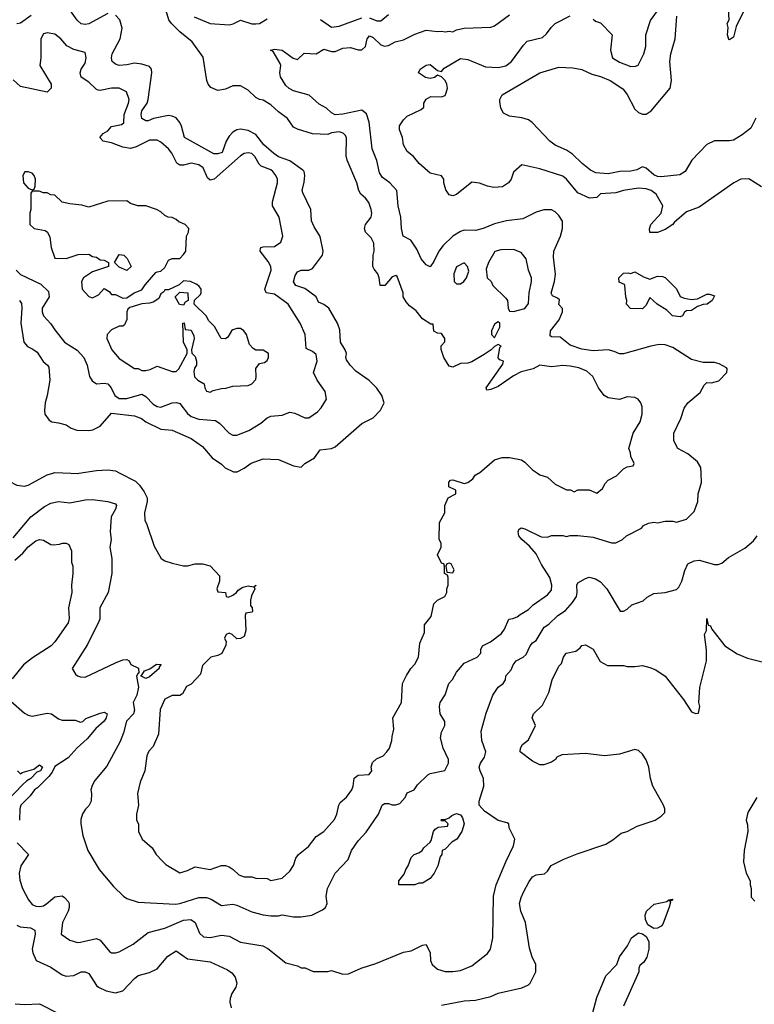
# Model space of a CAD drawing. Header units: inches. Extents: x 2348352 to 2479776, y 460422 to 613655.
# Tile 171 of 256: x 2391365 to 2395241, y 517199 to 522391. Entities that reach past the tile are written whole.
import ezdxf

# ---------------------------------------------------------------- set-up
doc = ezdxf.new("R2010")
doc.units = ezdxf.units.IN
doc.header["$MEASUREMENT"] = 0
doc.layers.add('C3591', color=7, linetype='Continuous')
doc.layers.add('C3592', color=7, linetype='Continuous')

msp = doc.modelspace()

# ---------------------------------------------------------------- linework, layer by layer
at = {"layer": 'C3591', "color": 4}
for points, elevation in [([(2391276.9, 520000), (2391278, 519998), (2391310, 519958), (2391350, 519936), (2391390, 519931), (2391410, 519936), (2391510, 519990.8), (2391540.7, 520000)], 96), ([(2391330, 519658), (2391424, 519770), (2391496.5, 519823.5), (2391530, 519841), (2391570, 519850.7), (2391630, 519842.8), (2391710, 519858.8), (2391750, 519861), (2391830, 519851), (2391870, 519838), (2391876, 519830), (2391870.8, 519810), (2391846.8, 519770), (2391842.8, 519690), (2391846.8, 519650), (2391840.7, 519610), (2391850.8, 519550), (2391850.8, 519470), (2391831.1, 519371.1), (2391787.3, 519290), (2391787.3, 519230), (2391782.5, 519217.5), (2391723.4, 519096.6), (2391642, 518970), (2391659.6, 518939.6), (2391670, 518932), (2391685.4, 518925.4), (2391710, 518924.7), (2391870, 518999.1), (2391910, 519016), (2391930, 519018), (2391942, 519010), (2391951.3, 518991.3), (2391991.6, 518971.6), (2391994, 518946), (2391990, 518946), (2391982, 518930), (2391992.1, 518872.1), (2391982.6, 518830), (2391963, 518790), (2391970.7, 518750), (2391966, 518730), (2391927.7, 518692.3), (2391913, 518630), (2391895.2, 518584.8), (2391825.4, 518454.6), (2391760.7, 518379.3), (2391747.1, 518352.9), (2391741, 518330), (2391744.7, 518310), (2391742, 518270), (2391730, 518246), (2391711.6, 518228.4), (2391696.9, 518203.1), (2391687.1, 518172.9), (2391686.8, 518150), (2391698, 518090), (2391724.7, 518010), (2391784.7, 517910), (2391859.8, 517819.8), (2391912, 517770), (2391930, 517758), (2391990, 517738), (2392187.5, 517727.5), (2392210, 517730.7), (2392310, 517762.8), (2392350, 517762.8), (2392374.4, 517754.4), (2392430, 517721), (2392490, 517726.8), (2392510, 517722.8), (2392590, 517687.3), (2392650, 517670.8), (2392690, 517666), (2392730, 517666), (2392750, 517671), (2392810, 517661), (2392850, 517661), (2392906, 517670), (2392963.1, 517696.9), (2392978, 517710), (2392988, 517730), (2392982, 517770), (2392989, 517810), (2393028.7, 517890), (2393098, 517962), (2393115.3, 518010), (2393150, 518062), (2393192.5, 518107.5), (2393258.6, 518201.4), (2393278, 518250), (2393290, 518258), (2393310, 518258), (2393330, 518251.3), (2393350, 518251.3), (2393370, 518258), (2393399, 518290), (2393410, 518314), (2393446, 518330), (2393463.1, 518356.9), (2393518, 518410), (2393530, 518416), (2393608.7, 518431.3), (2393628, 518470), (2393628, 518490), (2393599, 518550), (2393584.7, 518604.7), (2393590, 518634), (2393608, 518670), (2393608, 518690), (2393584, 518730), (2393579, 518770), (2393584, 518790), (2393609.1, 518830.9), (2393628.7, 518890), (2393648.9, 518911.1), (2393668.7, 518950), (2393710, 518998), (2393779, 519030), (2393798, 519050), (2393798, 519070), (2393806, 519090), (2393848.9, 519111.1), (2393906.3, 519153.7), (2393923.2, 519176.8), (2393946, 519230), (2393967.3, 519232.7), (2393990, 519242), (2394004.7, 519255.3), (2394050, 519281), (2394074.5, 519305.5), (2394150, 519358), (2394170, 519382), (2394173.2, 519410), (2394161.2, 519450), (2394118.6, 519518.6), (2394090, 519575.3), (2394054.8, 519614.8), (2394014, 519650), (2393999, 519670), (2393995.3, 519690), (2393998, 519702), (2394010, 519712), (2394030, 519706), (2394116.4, 519663.6), (2394150, 519662), (2394170, 519671.3), (2394230, 519671), (2394250, 519666), (2394270, 519671), (2394309.1, 519670.9), (2394390, 519662.8), (2394487.3, 519632.7), (2394510, 519632), (2394546, 519650), (2394566, 519670), (2394646, 519710), (2394656.4, 519723.6), (2394683.1, 519736.9), (2394710, 519742), (2394730, 519738), (2394770, 519746), (2394810, 519746), (2394830, 519741), (2394883.1, 519756.9), (2394923.1, 519796.9), (2394934.6, 519825.4), (2394942, 519850), (2394944, 519890), (2394962, 519950), (2394959.5, 520000)], 92), ([(2391634, 520000), (2391670, 519998.8), (2391677.9, 520000)], 96), ([(2391894.2, 520000), (2391976.7, 519956.7), (2391997.3, 519937.3), (2392022, 519902), (2392037.1, 519870), (2392038, 519850), (2392022.8, 519790), (2392024.7, 519750), (2392034.4, 519734.4), (2392075.3, 519615.3), (2392112, 519550), (2392130, 519538), (2392170, 519524.7), (2392230, 519512), (2392250, 519512), (2392290, 519522), (2392330, 519522), (2392370, 519511.3), (2392418.8, 519458.8), (2392418.8, 519430), (2392404.7, 519390), (2392410, 519374), (2392451, 519371), (2392454, 519350), (2392466.4, 519346.4), (2392490, 519356), (2392508.7, 519370), (2392517, 519383), (2392541.6, 519398.4), (2392570, 519405.5), (2392599, 519401), (2392612, 519410), (2392602, 519398), (2392606, 519390), (2392587.2, 519352.8), (2392582, 519330), (2392582, 519302), (2392592, 519290), (2392594, 519270), (2392590, 519266), (2392558, 519262), (2392554, 519250), (2392558, 519170), (2392550, 519138), (2392530, 519128), (2392510, 519126), (2392486, 519150), (2392470, 519155.3), (2392454, 519150), (2392444.7, 519130), (2392454, 519110), (2392452.7, 519092.7), (2392431.3, 519048.7), (2392410, 519038), (2392374, 519030), (2392351.6, 519008.4), (2392330, 518986), (2392319.8, 518940.2), (2392270, 518888), (2392245.4, 518874.6), (2392223.6, 518836.4), (2392210, 518828), (2392170, 518828), (2392131.6, 518808.4), (2392106.4, 518753.6), (2392096.8, 518623.2), (2392070, 518558), (2392046.4, 518533.6), (2392036, 518510), (2392026, 518430), (2392001, 518370), (2391986, 518310), (2391991, 518250), (2391981, 518201), (2391982, 518170), (2391992, 518150), (2391992, 518110), (2392012, 518070), (2392063.6, 518023.6), (2392084.7, 517990), (2392116, 517956), (2392136.9, 517936.9), (2392210, 517892), (2392250, 517904.7), (2392290, 517924.7), (2392370, 517910.8), (2392430, 517931.3), (2392450, 517931.3), (2392470, 517924.7), (2392492, 517910), (2392522, 517882), (2392550, 517872), (2392590, 517872), (2392610, 517864.7), (2392670, 517862), (2392690, 517852), (2392750, 517864.7), (2392790, 517902), (2392808.9, 517931.1), (2392822, 517970), (2392835.3, 517990), (2392889.4, 518030.6), (2392930, 518084.7), (2392970, 518111.3), (2393025.6, 518174.4), (2393038.6, 518201.4), (2393049, 518250), (2393056.5, 518263.5), (2393089.4, 518290.6), (2393117.2, 518330), (2393125.2, 518350), (2393130, 518391.3), (2393150, 518406.8), (2393209, 518411), (2393222, 518430), (2393219, 518450), (2393226.3, 518473.7), (2393246.8, 518493.2), (2393282, 518510), (2393302, 518530), (2393315.3, 518550), (2393329, 518591), (2393329.3, 518610.7), (2393339, 518650), (2393334, 518710), (2393379, 518790), (2393385.2, 518890), (2393406.6, 518933.4), (2393428.7, 518970), (2393450, 518992), (2393469, 519030), (2393476.4, 519103.6), (2393500.4, 519159.6), (2393500.4, 519199.6), (2393536.5, 519243.5), (2393549.1, 519310.9), (2393569.1, 519330.9), (2393608, 519350), (2393618, 519370), (2393618, 519390), (2393626, 519410), (2393626, 519450), (2393622, 519462), (2393606, 519470), (2393606, 519510), (2393602, 519522), (2393590, 519526), (2393568.7, 519570), (2393588, 519610), (2393588, 519630), (2393578, 519650), (2393580.4, 519739.6), (2393608, 519790), (2393608, 519830), (2393626, 519870), (2393666, 519890), (2393666, 519910), (2393628.4, 519928.4), (2393628.4, 519951.6), (2393638, 519962), (2393650, 519964.7), (2393710, 519946), (2393730, 519951), (2393755.3, 519970), (2393768, 519990), (2393786.3, 520000)], 96), ([(2394097, 520000), (2394110, 519991.3), (2394150, 519978), (2394190, 519942), (2394250, 519912), (2394271.1, 519911.1), (2394290, 519902), (2394310, 519912), (2394370, 519912), (2394410, 519894), (2394440.4, 519919.6), (2394454.6, 519945.4), (2394470, 519962), (2394513.6, 519986.4), (2394527.4, 520000)], 96), ([(2391352, 518050), (2391412, 517990), (2391370.9, 517929.1), (2391362.8, 517890), (2391366.4, 517853.6), (2391380.7, 517810), (2391411, 517750), (2391430, 517726), (2391450, 517716), (2391470, 517714.8), (2391490, 517718.8), (2391508.7, 517730), (2391550, 517766), (2391588.9, 517771.1), (2391602, 517762), (2391621, 517741), (2391626, 517730), (2391626, 517710), (2391621, 517690), (2391591, 517630), (2391584.7, 517570), (2391630, 517538), (2391670, 517526), (2391686.4, 517526.4), (2391770, 517546), (2391790, 517538), (2391838, 517478), (2391850, 517471), (2391870, 517471), (2391890, 517476), (2391963.2, 517516.8), (2392042, 517578), (2392130, 517600.7), (2392230, 517643), (2392267.3, 517647.3), (2392290, 517631.3), (2392314.4, 517574.4), (2392335.3, 517555.3), (2392370, 517551), (2392430, 517564), (2392470, 517558.8), (2392530, 517526.8), (2392647.1, 517507.1), (2392673.7, 517493.7), (2392770, 517418), (2392830, 517402), (2392850, 517392), (2392871.1, 517391.1), (2392912.7, 517372.7), (2392990, 517372), (2393010, 517378), (2393070, 517358), (2393100.4, 517359.6), (2393166, 517390), (2393244.7, 517415.3), (2393390, 517474.8), (2393430, 517481), (2393490, 517512), (2393510, 517514), (2393531.1, 517471.1), (2393532, 517430), (2393542, 517410), (2393570, 517384.7), (2393610, 517372), (2393650, 517372), (2393690, 517378), (2393750, 517402), (2393832.9, 517467.1), (2393848.7, 517490), (2393862, 517550), (2393864, 517770), (2393879, 517830), (2393929.3, 517950.7), (2393970, 518034), (2393978, 518070), (2393948, 518130), (2393946, 518150), (2393936.4, 518156.4), (2393889.1, 518169.1), (2393818, 518218), (2393788.7, 518250), (2393788.7, 518270), (2393813.2, 518350), (2393812.7, 518390), (2393794, 518430), (2393789.5, 518450.5), (2393795.3, 518470), (2393818, 518502), (2393824, 518530), (2393802.7, 518590), (2393800.2, 518639.8), (2393826.3, 518733.7), (2393862, 518830), (2393890, 518871.3), (2393915.3, 518890), (2393928, 518910), (2393929.1, 518930.9), (2393958, 518962), (2393968.7, 518990), (2393984, 519010), (2394022, 519030), (2394036.6, 519043.4), (2394059, 519090), (2394070, 519104.7), (2394090, 519118), (2394132.5, 519187.5), (2394156.6, 519203.4), (2394204, 519250), (2394244.1, 519275.9), (2394281.7, 519318.3), (2394302, 519350), (2394306.6, 519370), (2394304, 519410), (2394310, 519422), (2394350, 519444.7), (2394370, 519451), (2394402, 519442), (2394430, 519426), (2394462.8, 519390), (2394532.7, 519272.7), (2394550, 519272), (2394570, 519282), (2394594.6, 519305.4), (2394653.6, 519326.4), (2394674.6, 519345.4), (2394710, 519364.7), (2394770, 519371), (2394830, 519386), (2394842, 519398), (2394859, 519430), (2394873.6, 519486.4), (2394890, 519522), (2394923.1, 519536.9), (2394950, 519541), (2395030, 519518), (2395050, 519518), (2395070, 519524.7), (2395105.2, 519554.8), (2395190, 519604.7), (2395236.5, 519643.5), (2395255.3, 519670)], 88), ([(2391339.1, 519540.9), (2391382.4, 519577.6), (2391410, 519610.7), (2391450, 519642.8), (2391470, 519650.6), (2391490, 519646.8), (2391530, 519624), (2391542.5, 519622.5), (2391575.1, 519624.9), (2391590.9, 519630.9), (2391610.9, 519630.9), (2391623.6, 519623.6), (2391638, 519590), (2391638, 519530), (2391644.7, 519510), (2391646, 519470), (2391638, 519410), (2391641, 519370), (2391622.8, 519290), (2391626.4, 519233.6), (2391621, 519210), (2391551, 519110), (2391530.5, 519089.5), (2391433.2, 519026.8), (2391386, 518990), (2391325.2, 518914.8)], 88), ([(2393590, 517194.8), (2393710, 517217.3), (2393770, 517222), (2393850, 517240.7), (2393890, 517258.8), (2394014, 517286), (2394050, 517302), (2394058, 517310), (2394088, 517370), (2394088.7, 517410), (2394069.3, 517449.3), (2394055.5, 517495.5), (2394034, 517630), (2394009.3, 517690), (2394002.7, 517730), (2394010, 517762), (2394022.7, 517790), (2394052.5, 517847.5), (2394070, 517871), (2394090, 517882.8), (2394132.9, 517887.1), (2394150, 517902), (2394169.1, 517930.9), (2394235.5, 517964.5), (2394306.8, 517993.2), (2394456.6, 518043.4), (2394494.2, 518065.8), (2394538.6, 518101.4), (2394570, 518111), (2394622, 518138), (2394718, 518170), (2394750, 518191.3), (2394768.7, 518210), (2394769, 518230), (2394761.2, 518250), (2394706, 518350), (2394692.7, 518390), (2394684, 518450), (2394670, 518488), (2394650, 518518), (2394630, 518538), (2394610, 518542), (2394530, 518519), (2394450, 518509.4), (2394350, 518521.2), (2394226, 518514), (2394198, 518502), (2394191.3, 518490), (2394170, 518475.3), (2394130, 518462), (2394110, 518462), (2394070, 518482), (2394006, 518530), (2394008, 518550), (2394018, 518570), (2394050, 518594), (2394086, 518670), (2394069, 518709), (2394075.3, 518730), (2394123.1, 518776.9), (2394156.5, 518843.5), (2394174, 518910), (2394210, 518982), (2394224, 518996), (2394234, 519030), (2394248, 519050), (2394299, 519061), (2394322, 519078), (2394330, 519092), (2394350, 519094), (2394390, 519072), (2394427.1, 519007.1), (2394465.4, 518985.4), (2394550, 518986), (2394570, 518981), (2394610, 518981), (2394650, 518986), (2394690, 518976), (2394722, 518962), (2394771, 518930), (2394867.1, 518807.1), (2394910, 518742), (2394930, 518732), (2394946, 518734), (2394953.2, 518770), (2394948.7, 518790), (2394953.2, 518870), (2394989, 519010), (2394988.9, 519068.9), (2394978, 519150), (2394988, 519170), (2394990, 519234), (2394998, 519198), (2395010, 519194), (2395016.9, 519176.9), (2395084.7, 519090), (2395150, 519046.8), (2395204.5, 519024.5), (2395290, 519002.8)], 84), ([(2391318.3, 518798.3), (2391390, 518734), (2391410, 518723), (2391430, 518719.1), (2391510, 518734.8), (2391532, 518730), (2391570, 518704.7), (2391590, 518698), (2391658, 518698), (2391686.4, 518686.4), (2391698, 518690), (2391713.2, 518706.8), (2391790, 518734.4), (2391810, 518740.5), (2391826.8, 518730), (2391821.6, 518710), (2391810, 518692.7), (2391765.9, 518654.1), (2391721.3, 518598.7), (2391668.6, 518551.4), (2391620.4, 518499.6), (2391550, 518452.7), (2391536.7, 518423.3), (2391519, 518401), (2391459.5, 518340.5), (2391442.8, 518330), (2391420.7, 518299.3), (2391371.3, 518250), (2391366, 518230), (2391364.7, 518170)], 88), ([(2391354, 518430), (2391370, 518414), (2391378, 518422), (2391440.2, 518439.8), (2391470, 518462.8), (2391486, 518450), (2391475.5, 518430), (2391456.3, 518423.7), (2391424, 518390), (2391402.3, 518377.7), (2391381.5, 518358.5), (2391210, 518181.3)], 84), ([(2395254.8, 518290), (2395206, 518210), (2395198, 518170), (2395205.4, 518145.4), (2395206.8, 518110), (2395187.3, 518010), (2395182.8, 517950), (2395198, 517890), (2395218, 517850), (2395218, 517830), (2395224.7, 517810), (2395223.6, 517763.6), (2395243.6, 517743.6)], 84), ([(2391350, 517616), (2391367.5, 517607.5), (2391422.8, 517602.8), (2391444.7, 517590), (2391446.8, 517570), (2391430.7, 517490), (2391434, 517470), (2391451.3, 517430), (2391530, 517394.8), (2391590, 517354.8), (2391610, 517347.3), (2391650, 517350.8), (2391690, 517370.8), (2391710, 517371), (2391730, 517361), (2391770, 517298.8), (2391781, 517290), (2391822, 517270), (2391870, 517260.7), (2391910, 517271), (2391970, 517336), (2391990, 517351), (2392050, 517366.8), (2392090, 517386), (2392146.8, 517453.2), (2392190, 517481), (2392250, 517439.1), (2392370, 517422.8), (2392461.4, 517381.4), (2392484.5, 517364.5), (2392502, 517342), (2392511.3, 517310), (2392504.7, 517290), (2392483.4, 517256.6), (2392474.8, 517230), (2392474, 517210), (2392481.1, 517181.1)], 84), ([(2394381.1, 517130), (2394410, 517236), (2394457.2, 517350), (2394515.3, 517410), (2394529.2, 517450), (2394572.5, 517507.5), (2394593.2, 517550), (2394630, 517576), (2394650, 517571.3), (2394670, 517557.3), (2394684.2, 517530), (2394684, 517490), (2394672.8, 517447.2), (2394658, 517422), (2394636.9, 517403.1), (2394631.3, 517390), (2394630.8, 517370), (2394550.4, 517190)], 76), ([(2391341.4, 517201.4), (2391390, 517198.4), (2391470, 517202), (2391570, 517150.3)], 76)]:
    msp.add_lwpolyline(points, dxfattribs=dict(at, elevation=elevation))
for points, elevation in [([(2393630, 519526), (2393618, 519522), (2393614, 519510), (2393618, 519478), (2393650, 519474), (2393658, 519490), (2393642, 519522)], 96), ([(2392030, 518917.2), (2392006, 518930), (2392006, 518934), (2392010, 518934), (2392022.7, 518957.3), (2392052.1, 518967.9), (2392087.5, 518992.5), (2392111, 518991), (2392101.4, 518978.6), (2392100.7, 518970), (2392050, 518925.1)], 92), ([(2393450, 517828.7), (2393366, 517830), (2393366, 517850), (2393394, 517886), (2393402, 517910), (2393415.3, 517930), (2393430, 517974), (2393446, 517990), (2393470, 517998), (2393488, 518010), (2393496.4, 518023.6), (2393530, 518054), (2393536.4, 518063.6), (2393548, 518110), (2393556.4, 518123.6), (2393572.7, 518132.7), (2393622, 518138), (2393626, 518150), (2393610, 518166), (2393590, 518166), (2393586, 518170), (2393590, 518174), (2393610, 518174), (2393630, 518182), (2393644.7, 518195.3), (2393670, 518204.7), (2393690, 518198), (2393702, 518182), (2393710.8, 518150), (2393698, 518110), (2393672, 518070), (2393645.4, 518054.6), (2393610, 518018), (2393594, 518010), (2393592, 517990), (2393583.6, 517976.4), (2393571.3, 517930), (2393551, 517890), (2393530, 517862), (2393490, 517838), (2393470, 517838)], 88), ([(2394710, 517599.5), (2394678.9, 517618.9), (2394666.3, 517646.3), (2394665.2, 517670), (2394672.3, 517690), (2394713, 517727), (2394779.5, 517740.5), (2394790, 517751), (2394810, 517754), (2394806, 517746), (2394794, 517746), (2394798, 517738), (2394790.8, 517710.8), (2394757.5, 517622.5), (2394748.8, 517611.2), (2394730, 517600.7)], 76)]:
    msp.add_lwpolyline(points, close=True, dxfattribs=dict(at, elevation=elevation))
at = {"layer": 'C3592', "color": 4}
for points, elevation in [([(2395197.4, 522462.6), (2395144.5, 522355.5), (2395130, 522299), (2395110, 522284), (2395106.3, 522286.3), (2395099, 522310), (2395102, 522350), (2395098, 522370), (2395108, 522390), (2395104, 522450)], 76), ([(2391426.4, 522413.6), (2391370, 522372.7), (2391350, 522369.2)], 104), ([(2391364.7, 520910), (2391374.9, 520894.9), (2391377.1, 520870), (2391370.5, 520790.5), (2391387.7, 520690), (2391407, 520667), (2391434.4, 520654.4), (2391457.1, 520637.1), (2391488.1, 520588.1), (2391511.3, 520570), (2391518, 520558), (2391524.9, 520490), (2391510.7, 520410), (2391498.8, 520370), (2391496, 520330), (2391498, 520310), (2391519.8, 520279.8), (2391534, 520270), (2391570, 520266), (2391610, 520254), (2391636.7, 520236.7), (2391666.9, 520226.9), (2391730, 520224.9), (2391751.5, 520228.5), (2391790, 520247.3), (2391850, 520316.3), (2391970, 520302.8), (2392007.5, 520287.5), (2392030.5, 520270.5), (2392110, 520231), (2392170, 520227.3), (2392270, 520182.8), (2392330, 520141), (2392381.1, 520081.1), (2392430, 520046.8), (2392448.5, 520028.5), (2392493.2, 520006.8), (2392512.9, 520007.1), (2392550, 520026), (2392586.8, 520053.2), (2392650, 520076), (2392730, 520071.3), (2392810, 520038), (2392850, 520032), (2392869.1, 520050.9), (2392920.2, 520079.8), (2392950, 520122), (2393009.4, 520130.6), (2393030, 520138.8), (2393170, 520261), (2393230, 520292), (2393268.9, 520331.1), (2393288, 520370), (2393275.3, 520410), (2393250, 520448), (2393209.1, 520489.1), (2393138, 520538), (2393108.9, 520568.9), (2393090, 520598), (2393085.2, 520610), (2393089.2, 520630), (2393082.7, 520650), (2393057.2, 520690), (2393054.8, 520754.8), (2393041.2, 520790), (2392995.3, 520870), (2392970, 520888.7), (2392941.2, 520901.2), (2392928.7, 520930), (2392870, 520972.7), (2392822, 520990), (2392809.4, 521009.4), (2392817.5, 521042.5), (2392830, 521061), (2392849.6, 521070.4), (2392890, 521070.7), (2392910, 521078.8), (2392962.7, 521150), (2392966.6, 521170), (2392950, 521248), (2392918.6, 521298.6), (2392905.2, 521330), (2392901.2, 521390), (2392858.6, 521478.6), (2392856, 521490), (2392866.6, 521533.4), (2392869.3, 521570), (2392865.2, 521590), (2392858, 521598), (2392790, 521647), (2392730, 521668), (2392705.1, 521685.1), (2392653.6, 521730), (2392610, 521785.1), (2392570, 521806), (2392530, 521813.6), (2392510, 521809.5), (2392490, 521798), (2392470, 521776), (2392454.9, 521750), (2392434, 521690), (2392410, 521682.7), (2392390, 521683.7), (2392235.3, 521770), (2392219.3, 521830), (2392210, 521848.7), (2392190, 521872.7), (2392170, 521882.7), (2392150, 521886), (2392070.6, 521869.4), (2392042, 521858), (2392030, 521857.2), (2392010, 521869.2), (2392005.1, 521890), (2392009.6, 521910), (2392037, 521950), (2392042.4, 521970), (2392062.7, 522110), (2392061.2, 522130), (2392050, 522144), (2392010, 522157), (2391970, 522160.7), (2391930, 522152), (2391890, 522149.4), (2391870, 522156), (2391853.2, 522170), (2391849.3, 522190), (2391852.3, 522210), (2391894.5, 522290), (2391905.2, 522345.2), (2391894, 522390), (2391870, 522415.3)], 104), ([(2391830, 522422.7), (2391730, 522369.3), (2391710, 522366), (2391690, 522369.3), (2391667.7, 522387.7), (2391624, 522450)], 104), ([(2394527.4, 520000), (2394550, 520022), (2394570, 520034), (2394602, 520038), (2394606, 520050), (2394588.4, 520088.4), (2394587.3, 520107.3), (2394578, 520130), (2394602, 520210), (2394639, 520270), (2394648.7, 520310), (2394648.7, 520350), (2394642, 520370), (2394628, 520390), (2394610, 520399), (2394570, 520402), (2394530, 520389), (2394470, 520397.2), (2394449.2, 520410), (2394419.3, 520450), (2394389.3, 520510), (2394357.2, 520537.2), (2394314.9, 520554.9), (2394270, 520564.5), (2394230, 520566.6), (2394170, 520561.2), (2394110, 520568.7), (2394074, 520550), (2394010, 520533.2), (2393970, 520512.3), (2393890, 520457), (2393850, 520440.9), (2393830, 520438), (2393826, 520450), (2393914.6, 520574.6), (2393918, 520590), (2393898, 520598), (2393888.7, 520608.7), (2393898, 520662), (2393906, 520670), (2393890, 520678), (2393870, 520668), (2393852, 520650), (2393814.9, 520625.1), (2393750, 520586.6), (2393730, 520579.3), (2393690, 520577.2), (2393650, 520558), (2393630, 520564), (2393602.7, 520610), (2393589.1, 520650.9), (2393588.9, 520671.1), (2393607.3, 520692.7), (2393608, 520710), (2393590, 520735.3), (2393570, 520738), (2393550, 520748), (2393546, 520786), (2393534, 520786), (2393490, 520814), (2393456.2, 520856.2), (2393422, 520882), (2393403.2, 520903.2), (2393389, 520930), (2393388.7, 520950), (2393356.5, 521036.5), (2393350, 521042), (2393330, 521035.3), (2393290.9, 520989.1), (2393266, 520990), (2393262, 521030), (2393255.3, 521050), (2393234.6, 521074.6), (2393228.7, 521090), (2393229.2, 521149.2), (2393234.5, 521170), (2393232.7, 521212.7), (2393220.1, 521240.1), (2393189.3, 521270), (2393183.7, 521290), (2393190, 521311), (2393219.3, 521350), (2393223.7, 521370), (2393219.5, 521390), (2393207.2, 521427.2), (2393190, 521449), (2393164, 521470), (2393154, 521490), (2393144, 521530), (2393092.3, 521650), (2393086.8, 521673.2), (2393089.3, 521769.3), (2393082.7, 521782.7), (2393072.3, 521792.3), (2393050, 521799.5), (2393010, 521794), (2392990, 521784.5), (2392910, 521789.6), (2392830, 521813.2), (2392810, 521824), (2392777.2, 521870), (2392730, 521904.5), (2392690, 521942), (2392650, 521966), (2392630, 521969.3), (2392610, 521981.2), (2392570, 522019), (2392530, 522041.2), (2392490, 522041.2), (2392450, 522024), (2392410, 522017.2), (2392372.9, 522032.9), (2392359, 522050), (2392353.2, 522070), (2392333.4, 522193.4), (2392274.5, 522274.5), (2392210, 522327), (2392166, 522370), (2392152.7, 522390), (2392137, 522437)], 96), ([(2392285.8, 522405.8), (2392370, 522370.6), (2392470, 522363.8), (2392491.3, 522368.7), (2392530, 522387.3), (2392590, 522368.2), (2392611.7, 522368.3), (2392630, 522370.6), (2392670, 522394.8)], 96), ([(2394959.5, 520000), (2394958, 520030), (2394940.2, 520060.2), (2394890, 520102), (2394838, 520130), (2394815.3, 520170), (2394815.3, 520210), (2394852.5, 520287.5), (2394870, 520342), (2394889.4, 520370.6), (2394954.8, 520425.2), (2394976.5, 520463.5), (2394990, 520478), (2395015.3, 520475.3), (2395053.4, 520486.6), (2395095.3, 520530), (2395098, 520550), (2395094.6, 520554.6), (2395056, 520576), (2395030, 520582.7), (2394970, 520584), (2394910, 520599), (2394810, 520662.7), (2394770, 520677.2), (2394738, 520678), (2394694, 520670), (2394550, 520629), (2394530, 520629), (2394502, 520642), (2394470, 520649.2), (2394390, 520644.5), (2394330, 520653.2), (2394270, 520675.3), (2394216, 520716), (2394170, 520719), (2394163.7, 520723.7), (2394165.1, 520750), (2394211.2, 520808.8), (2394228.7, 520850), (2394228, 520868), (2394208.9, 520888.9), (2394213.6, 520913.6), (2394203.1, 520923.1), (2394175.3, 520935.3), (2394169.4, 520949.4), (2394187, 521010), (2394191.7, 521048.3), (2394182, 521138), (2394182.7, 521170), (2394219, 521250), (2394228.7, 521290), (2394228.4, 521328.4), (2394210, 521358), (2394190, 521378), (2394170, 521388), (2394130, 521388.7), (2394090, 521375.3), (2394019.8, 521340.2), (2393934, 521330), (2393870, 521314), (2393810, 521289), (2393770, 521279), (2393710, 521281.2), (2393690, 521273.2), (2393651, 521250), (2393599.2, 521200.8), (2393575.5, 521170), (2393550, 521115.3), (2393530, 521088), (2393510, 521099), (2393482.7, 521130), (2393460.2, 521180.2), (2393428.4, 521228.4), (2393389, 521250), (2393379, 521290), (2393376, 521350), (2393361.2, 521410), (2393354, 521490), (2393318, 521530), (2393278.9, 521558.9), (2393263.9, 521583.9), (2393250, 521648), (2393224, 521710), (2393209.2, 521850), (2393194.2, 521894.2), (2393170, 521914), (2393070, 521892.3), (2393029.5, 521889.5), (2393010, 521899), (2392983.7, 521923.7), (2392944.8, 521944.8), (2392892.1, 521992.1), (2392810, 522016), (2392787.5, 522027.5), (2392770, 522044), (2392741.2, 522090), (2392737.2, 522110), (2392742.7, 522150), (2392738.9, 522158.9), (2392703.1, 522223.1), (2392688, 522230), (2392710, 522236), (2392750, 522230.7), (2392808, 522188), (2392830, 522181), (2392865.6, 522214.4), (2392930, 522211), (2392970, 522234.8), (2393010, 522222.8), (2393030, 522222.8), (2393070, 522241), (2393110, 522244.7), (2393150, 522231.3), (2393170, 522231.3), (2393188.7, 522250), (2393199, 522290), (2393210, 522304.7), (2393230, 522296), (2393270, 522258.8), (2393290, 522250.8), (2393310, 522254.8), (2393346.3, 522273.7), (2393390, 522284.9), (2393450, 522314.8), (2393510, 522336), (2393570, 522327.7), (2393590, 522330.5), (2393610, 522326), (2393630.8, 522330.8), (2393650, 522326.8), (2393670, 522338), (2393710, 522346), (2393850, 522351.3), (2393870, 522358), (2393950, 522416)], 92), ([(2393210, 522400.3), (2393250, 522383.8), (2393270, 522384.9), (2393310, 522418)], 96), ([(2395279, 521510), (2395211.1, 521551.1), (2395170, 521549.6), (2395133.4, 521530), (2394950, 521402), (2394883, 521377), (2394818, 521322), (2394810.8, 521310), (2394770, 521285.2), (2394730, 521268), (2394690, 521268.7), (2394688.4, 521288.4), (2394694, 521310), (2394749, 521370), (2394758, 521410), (2394722.7, 521470), (2394697.2, 521490), (2394670, 521499.6), (2394630, 521501.6), (2394550, 521489.4), (2394510, 521478), (2394430, 521472.3), (2394410, 521453.2), (2394370.7, 521449.3), (2394310, 521477.2), (2394249.5, 521549.5), (2394230, 521565.2), (2394110, 521605.2), (2394014, 521626), (2393970, 521586), (2393958, 521550), (2393944.7, 521530), (2393912, 521510), (2393866.3, 521506.3), (2393832.9, 521512.9), (2393790, 521529.2), (2393750, 521534), (2393670, 521469), (2393650, 521462), (2393630, 521468), (2393613.6, 521493.6), (2393602, 521530), (2393602, 521550), (2393590, 521568), (2393530, 521582), (2393472.5, 521632.5), (2393442, 521670), (2393410, 521695.3), (2393389.2, 521730), (2393384, 521770), (2393368.7, 521810), (2393369.1, 521830.9), (2393390, 521862), (2393410, 521882), (2393483.1, 521916.9), (2393498, 521930), (2393498, 521950), (2393508.9, 521971.1), (2393534.6, 521985.4), (2393590, 521984.7), (2393609, 521991), (2393615.5, 522004.5), (2393622.7, 522030), (2393619.3, 522050), (2393609, 522070), (2393590, 522089), (2393570, 522098), (2393553.7, 522086.3), (2393530, 522081.2), (2393505.2, 522085.2), (2393468.7, 522110), (2393478, 522130), (2393510, 522150.7), (2393530, 522154.8), (2393570, 522122), (2393590, 522118), (2393604.7, 522135.3), (2393690, 522186.8), (2393730, 522181), (2393822, 522142), (2393890, 522138.8), (2393930, 522147.3), (2393959, 522170), (2394023.2, 522256.8), (2394043.2, 522276.8), (2394123.1, 522296.9), (2394144.7, 522315.3), (2394168.7, 522350), (2394190, 522371.3), (2394270, 522411.3)], 88), ([(2395248.5, 521871.5), (2395222, 521818), (2395177.1, 521782.9), (2395130, 521756.2), (2395110, 521752), (2395030, 521751.8), (2394990, 521732.3), (2394911, 521650), (2394876, 521590), (2394847.3, 521572.7), (2394750, 521562), (2394730, 521564.5), (2394710, 521572.7), (2394670, 521608.7), (2394650, 521614), (2394620.7, 521599.3), (2394590, 521592.3), (2394530.4, 521589.6), (2394470, 521578), (2394404.1, 521584.1), (2394376.5, 521596.5), (2394331.8, 521631.8), (2394282, 521682), (2394250, 521702.7), (2394190, 521729.2), (2394162, 521750), (2394069, 521849), (2394050, 521862), (2394013.6, 521873.6), (2393950, 521882), (2393918, 521898), (2393904.1, 521924.1), (2393898.6, 521958.6), (2393898, 521970), (2393910, 521994.8), (2394110, 522111.3), (2394210, 522141), (2394283.1, 522136.9), (2394330, 522127.3), (2394382.8, 522102.8), (2394430, 522090.4), (2394481, 522070), (2394546.6, 522026.6), (2394570, 521996), (2394610, 521918.8), (2394630, 521902), (2394650, 521893), (2394670, 521893), (2394697, 521910), (2394797, 522030), (2394804.5, 522070), (2394795.1, 522170), (2394800.9, 522210), (2394823.7, 522290), (2394832.3, 522410)], 84), ([(2394390, 522394), (2394403.6, 522383.6), (2394430, 522374), (2394491.6, 522311.6), (2394482, 522230), (2394492, 522190), (2394530, 522166), (2394590, 522144.7), (2394614.6, 522145.4), (2394628.4, 522151.6), (2394658, 522210), (2394668, 522250), (2394668.9, 522311.1), (2394693.6, 522386.4), (2394730, 522438)], 88), ([(2392952.3, 522392.3), (2393010.7, 522350.7), (2393050, 522356.3), (2393170, 522401.1)], 96), ([(2391346, 521070), (2391370, 521046.8), (2391475.8, 520995.8), (2391517.3, 520957.3), (2391521, 520930), (2391484, 520870), (2391482.8, 520850), (2391491, 520830), (2391530, 520786.8), (2391550, 520754.8), (2391602, 520690), (2391667.9, 520647.9), (2391702.8, 520610), (2391720.7, 520570), (2391733.4, 520510), (2391747, 520487), (2391770, 520470.7), (2391810, 520474), (2391830, 520471), (2391847.3, 520450), (2391867.3, 520410), (2391890, 520394), (2391930, 520393), (2392010, 520416.3), (2392030, 520404), (2392070, 520364), (2392090, 520350.8), (2392110, 520347.7), (2392170, 520370.7), (2392193.2, 520373.2), (2392210, 520366.8), (2392250, 520314), (2392270, 520299.1), (2392310, 520284.9), (2392397.5, 520277.5), (2392421.1, 520261.1), (2392470, 520210.8), (2392490, 520200.7), (2392510, 520200.7), (2392574.8, 520225.2), (2392637.5, 520262.5), (2392670, 520291), (2392690, 520301), (2392750, 520304.7), (2392790, 520321), (2392816.8, 520316.8), (2392870, 520291), (2392890, 520291.3), (2392936.5, 520323.5), (2392955.5, 520344.5), (2392984, 520390), (2392977.2, 520430), (2392934, 520490), (2392915.3, 520530), (2392934, 520590), (2392930, 520626), (2392910, 520642), (2392876.4, 520656.4), (2392871.7, 520731.7), (2392845.2, 520790), (2392782, 520890), (2392710, 520944), (2392666, 520950), (2392658, 520970), (2392692.3, 521070), (2392689.4, 521090), (2392676.1, 521116.1), (2392634, 521170), (2392635.3, 521184.7), (2392638, 521190), (2392650, 521193.4), (2392710, 521194.8), (2392742, 521218), (2392754, 521250), (2392734, 521350), (2392699, 521410), (2392699, 521430), (2392725.2, 521530), (2392725.2, 521550), (2392717.2, 521570), (2392701.2, 521590), (2392690, 521599.3), (2392638.7, 521618.7), (2392628.2, 521628.2), (2392605.2, 521670), (2392590, 521685.2), (2392570, 521689.3), (2392550, 521685.2), (2392530, 521673.2), (2392390.2, 521549.8), (2392370, 521544.5), (2392356.2, 521556.2), (2392332.7, 521610), (2392310, 521626), (2392270, 521634.5), (2392230, 521622.9), (2392210, 521623.7), (2392193.8, 521633.8), (2392167.2, 521687.2), (2392150, 521709), (2392110, 521745.2), (2392090, 521756), (2392050, 521755.1), (2391978.8, 521721.2), (2391950, 521712), (2391910, 521718.4), (2391850, 521740.9), (2391806, 521750), (2391788, 521770), (2391806, 521790), (2391830, 521804.7), (2391850, 521826.8), (2391902.7, 521837.3), (2391914, 521846), (2391917, 521890), (2391939, 521950), (2391942, 521970), (2391928, 522010), (2391890, 522029), (2391849.3, 522029.3), (2391790, 522017.2), (2391779, 522019), (2391770, 522022), (2391730, 522062), (2391690, 522088), (2391684, 522110), (2391689, 522130), (2391710, 522162), (2391716, 522190), (2391710, 522218), (2391650, 522234), (2391612.9, 522252.9), (2391582, 522290), (2391550, 522314), (2391510, 522322), (2391490, 522315.3), (2391476, 522290), (2391476, 522190), (2391471.3, 522150), (2391531, 522050), (2391531.3, 522030), (2391510, 522008.7), (2391370, 522039), (2391330, 522074)], 108), ([(2393786.3, 520000), (2393790, 520002), (2393870, 520070.8), (2393910, 520082.8), (2393950, 520082.8), (2394012, 520070), (2394030, 520058), (2394070, 520018), (2394097, 520000)], 96), ([(2391677.9, 520000), (2391770, 520014), (2391830, 520017.3), (2391870, 520012.7), (2391894.2, 520000)], 96), ([(2391540.7, 520000), (2391550, 520002.8), (2391634, 520000)], 96)]:
    msp.add_lwpolyline(points, dxfattribs=dict(at, elevation=elevation))
for points, elevation in [([(2391410, 521588.7), (2391392, 521588), (2391382, 521570), (2391384.7, 521530), (2391410, 521502), (2391430, 521494), (2391442, 521498), (2391447.3, 521512.7), (2391448, 521550), (2391442, 521570), (2391430, 521582)], 112), ([(2391467.3, 521487.3), (2391430, 521486), (2391424.7, 521475.3), (2391424.7, 521390), (2391418, 521370), (2391418, 521310), (2391442, 521290), (2391498.8, 521278.8), (2391512, 521270), (2391523.5, 521243.5), (2391531.3, 521190), (2391550, 521134), (2391610, 521132), (2391672.7, 521152.7), (2391730, 521154), (2391750, 521142), (2391770, 521138), (2391790, 521124.7), (2391810, 521122), (2391834, 521110), (2391834, 521090), (2391750, 521062), (2391702, 521030), (2391692, 521010), (2391694, 520970), (2391730, 520932), (2391750, 520924.7), (2391780.4, 520939.6), (2391810, 520974), (2391836.9, 520956.9), (2391850, 520942), (2391870, 520942), (2391910, 520922), (2391930, 520924.7), (2391969.5, 520950.5), (2392010, 520966), (2392027.2, 520992.8), (2392083.1, 521056.9), (2392090, 521062), (2392110, 521064.7), (2392130, 521084.7), (2392150, 521122), (2392170, 521132), (2392210, 521132), (2392230, 521152), (2392242, 521170), (2392245.2, 521250), (2392255.3, 521270), (2392258, 521290), (2392238, 521310), (2392205.2, 521325.2), (2392190, 521338), (2392170, 521348), (2392148.7, 521348.7), (2392130, 521358), (2392110, 521378), (2392086, 521390), (2392030, 521408.7), (2391988.4, 521408.4), (2391950, 521422), (2391930, 521435.3), (2391830, 521433.2), (2391730, 521402), (2391692.9, 521412.9), (2391630, 521419), (2391588.7, 521428.7), (2391550, 521466), (2391530, 521468), (2391510, 521478), (2391490, 521478)], 112), ([(2393970, 521179), (2393903.5, 521176.5), (2393871.1, 521168.9), (2393838, 521110), (2393825.4, 521074.6), (2393832, 521030), (2393852, 521010), (2393862, 520990), (2393930, 520922), (2393938, 520910), (2393942, 520870), (2393950, 520854), (2393970, 520852), (2394030, 520867.3), (2394050, 520894), (2394052.7, 520950), (2394065.2, 521010), (2394065.2, 521030), (2394049.2, 521070), (2394037.2, 521130), (2394010, 521164)], 96), ([(2391930, 521068.7), (2391890, 521086), (2391866, 521110), (2391890, 521152), (2391914, 521150), (2391931.6, 521131.6), (2391954, 521090)], 112), ([(2393710, 521108), (2393670, 521088), (2393656, 521050), (2393658, 521010), (2393670, 520998), (2393690, 520998), (2393709, 521011), (2393722, 521030), (2393734.6, 521065.4), (2393728, 521090)], 96), ([(2394690, 521022), (2394730, 521038), (2394756.9, 521036.9), (2394771.1, 521031.1), (2394830, 520972), (2394850, 520932), (2394870, 520922), (2394910, 520916), (2394940.4, 520919.6), (2394990, 520942.8), (2395003.6, 520943.6), (2395030, 520934), (2395018, 520910), (2394991.3, 520890), (2394971, 520889), (2394941, 520879), (2394910, 520858), (2394883.6, 520856.4), (2394871.6, 520848.4), (2394862, 520830), (2394850, 520824), (2394809.4, 520829.4), (2394779.3, 520859.3), (2394728, 520890), (2394690, 520926), (2394670, 520886), (2394650, 520866), (2394587.3, 520867.3), (2394566, 520890), (2394568, 520910), (2394562, 520930), (2394558, 520990), (2394555.3, 520995.3), (2394527.3, 521007.3), (2394525.2, 521030), (2394550, 521054.8), (2394576, 521056), (2394590, 521052), (2394610, 521062), (2394655.3, 521035.3)], 88), ([(2392230, 521013.2), (2392206.8, 520993.2), (2392150, 520966), (2392130, 520966), (2392124.7, 520955.3), (2392110, 520946), (2392098.8, 520921.2), (2392070, 520902), (2392050, 520895.3), (2392010, 520893.2), (2391946.4, 520873.6), (2391936, 520864), (2391931, 520850), (2391930.9, 520809.1), (2391918.8, 520781.2), (2391910, 520775.3), (2391890, 520774), (2391850, 520756), (2391826, 520730), (2391824.7, 520710), (2391851.3, 520650), (2391890, 520604.7), (2391970, 520552), (2391990, 520551.3), (2392010, 520541), (2392030, 520541), (2392053.2, 520546.8), (2392090, 520564.7), (2392170, 520536), (2392190, 520536), (2392204, 520550), (2392248, 520630), (2392248, 520650), (2392229, 520690), (2392226, 520790), (2392232.7, 520792.7), (2392238, 520758), (2392270, 520754), (2392283.6, 520723.6), (2392284.7, 520710), (2392272, 520650), (2392272.7, 520632.7), (2392290, 520614), (2392298, 520590), (2392298, 520570), (2392287.1, 520552.9), (2392284.5, 520535.5), (2392288, 520508), (2392304.7, 520490), (2392338, 520470), (2392341, 520450), (2392350, 520432), (2392370, 520426), (2392385.2, 520434.8), (2392430, 520446.8), (2392452.9, 520447.1), (2392490, 520458), (2392570, 520462.8), (2392590, 520471), (2392610, 520494), (2392613.2, 520510), (2392610, 520552), (2392630, 520578), (2392656.4, 520583.6), (2392670, 520594), (2392678, 520610), (2392678, 520630), (2392650, 520648), (2392610, 520648.7), (2392596.4, 520656.4), (2392578, 520678), (2392562, 520730), (2392548, 520750), (2392530, 520762), (2392510, 520762), (2392490, 520755.3), (2392482, 520750), (2392463.6, 520716.4), (2392450, 520708), (2392428, 520710), (2392392.5, 520772.5), (2392363.1, 520803.1), (2392348, 520830), (2392286, 520890), (2392287.3, 520912.7), (2392319, 520941), (2392322, 520950), (2392322, 520970), (2392310, 520988), (2392296.5, 520996.5), (2392266, 521010)], 112), ([(2392230, 520886), (2392208.9, 520888.9), (2392186, 520930), (2392210, 520954), (2392252, 520950), (2392254, 520910), (2392238, 520902)], 112), ([(2393890, 520798), (2393870, 520786), (2393854, 520750), (2393854, 520730), (2393870, 520714), (2393898, 520770), (2393898, 520790)], 96)]:
    msp.add_lwpolyline(points, close=True, dxfattribs=dict(at, elevation=elevation))

doc.saveas('drawing.dxf')
